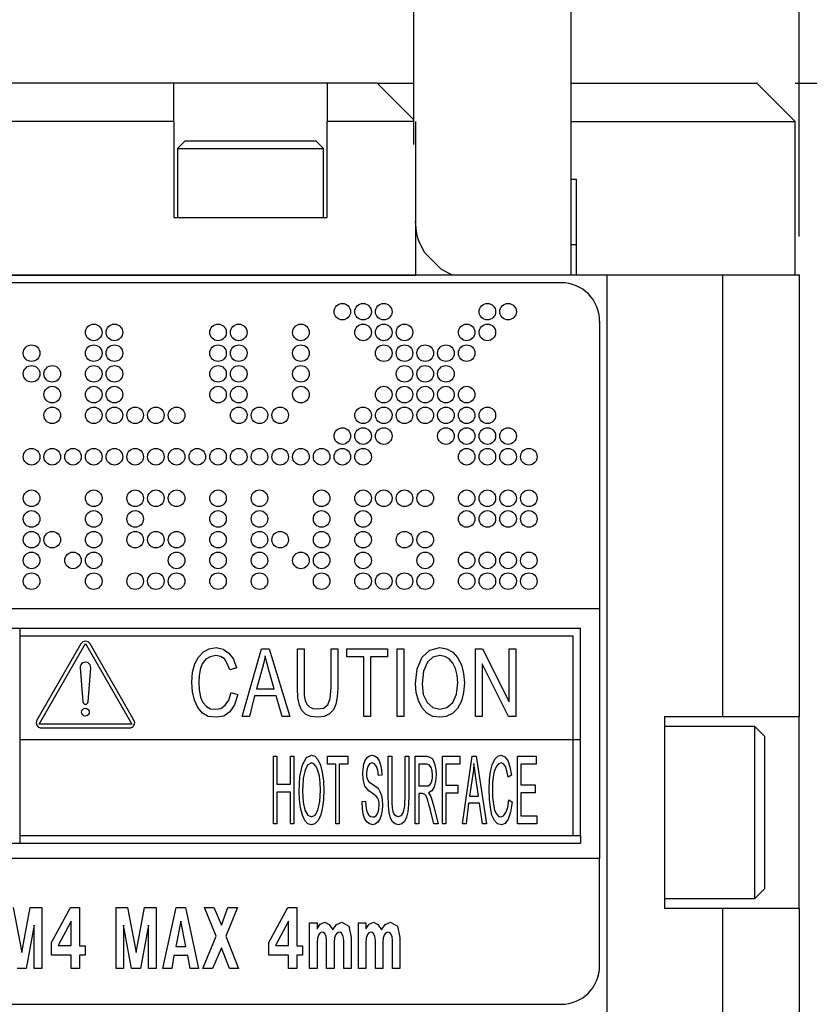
# Model space of a CAD drawing. Header units: inches. Extents: x 22 to 818, y 23 to 565.
# Tile 7 of 32: x 391 to 411, y 325 to 350. Entities that reach past the tile are written whole.
import ezdxf

# ---------------------------------------------------------------- set-up
doc = ezdxf.new("R2010")
doc.units = ezdxf.units.IN
doc.layers.add('1', color=7, linetype='Continuous')
doc.styles.add('CONVERTER_11', font='txt.shx', dxfattribs={"width": 0.9})
doc.dimstyles.new('ME10_DIM_24', dxfattribs={"dimtxt": 6.4, "dimasz": 6.4, "dimexe": 3, "dimexo": 1, "dimgap": 2, "dimtad": 1, "dimzin": 12, "dimdsep": 46, "dimtxsty": 'CONVERTER_11', "dimblk1": 'OPEN30', "dimblk2": 'OPEN30', "dimsah": 1, "dimcen": 0.09, "dimclrd": 3, "dimclre": 3, "dimclrt": 4, "dimadec": 0, "dimazin": 0, "dimtfac": 1, "dimtdec": 4, "dimtix": 1, "dimtmove": 0, "dimatfit": 3, "dimfxl": 1, "dimtolj": 1, "dimtzin": 0, "dimarcsym": 0})
doc.dimstyles.new('ME10_DIM_27', dxfattribs={"dimtxt": 6.4, "dimasz": 6.4, "dimexe": 3, "dimexo": 1, "dimgap": 2, "dimtad": 1, "dimzin": 12, "dimdsep": 46, "dimtxsty": 'CONVERTER_11', "dimblk1": 'OPEN30', "dimblk2": 'OPEN30', "dimsah": 1, "dimcen": 0.09, "dimclrd": 3, "dimclre": 3, "dimclrt": 4, "dimadec": 0, "dimazin": 0, "dimtfac": 1, "dimtdec": 4, "dimtix": 1, "dimtmove": 0, "dimatfit": 3, "dimfxl": 1, "dimtolj": 1, "dimtzin": 0, "dimarcsym": 0})

# ---------------------------------------------------------------- blocks, each defined once
blk = doc.blocks.new('*D21')
at = {"layer": '1', "color": 3, "linetype": 'Continuous'}
for p, q in [((282.897, 348.741), (282.897, 368.534)), ((410.897, 344.741), (410.897, 368.534)), ((282.897, 365.534), (410.897, 365.534))]:
    blk.add_line(p, q, dxfattribs=at)
at = {"layer": '1', "color": 3}
for p, q in [((282.897, 365.534), (289.297, 367.249)), ((410.897, 365.534), (404.497, 367.249)), ((282.897, 365.534), (289.297, 363.819)), ((410.897, 365.534), (404.497, 363.819))]:
    blk.add_line(p, q, dxfattribs=at)
at = {"layer": '1', "color": 4, "insert": (339.812, 367.534), "char_height": 6.4, "attachment_point": 7, "rotation": 0.0003, "line_spacing_factor": 0.60024, "style": 'CONVERTER_11'}
blk.add_mtext('128', dxfattribs=at)
blk = doc.blocks.new('_OPEN30')
at = {"color": 0, "linetype": 'ByBlock', "lineweight": -2}
for p, q in [((-1, 0.267949), (0, 0)), ((0, 0), (-1, -0.267949)), ((0, 0), (-1, 0))]:
    blk.add_line(p, q, dxfattribs=at)
blk = doc.blocks.new('*D24')
at = {"layer": '1', "color": 3, "linetype": 'Continuous'}
for p, q in [((410.797, 348.741), (447.691, 348.741)), ((444.691, 348.741), (444.691, 242.741)), ((411.897, 242.741), (447.691, 242.741))]:
    blk.add_line(p, q, dxfattribs=at)
at = {"layer": '1', "color": 3}
for p, q in [((444.691, 348.741), (442.976, 342.341)), ((444.691, 348.741), (446.405, 342.341)), ((444.691, 242.741), (442.976, 249.141)), ((444.691, 242.741), (446.405, 249.141))]:
    blk.add_line(p, q, dxfattribs=at)
at = {"layer": '1', "color": 4, "insert": (442.691, 288.656), "char_height": 6.4, "attachment_point": 7, "rotation": 90, "line_spacing_factor": 0.60024, "style": 'CONVERTER_11'}
blk.add_mtext('106', dxfattribs=at)

msp = doc.modelspace()

# ---------------------------------------------------------------- linework, layer by layer
at = {"color": 250, "linetype": 'Continuous'}
for p, q in [((400.847, 358.638), (400.847, 347.141)), ((404.947, 358.638), (404.947, 343.741)), ((394.597, 348.741), (294.397, 348.741)), ((394.597, 347.741), (394.597, 348.741)), ((398.597, 348.741), (394.597, 348.741)), ((398.597, 348.741), (398.597, 347.741)), ((399.897, 348.741), (398.597, 348.741)), ((400.847, 347.791), (399.897, 348.741)), ((399.897, 348.741), (400.776, 348.741)), ((400.776, 348.741), (400.847, 348.741)), ((404.947, 348.741), (409.797, 348.741)), ((410.797, 347.741), (409.797, 348.741)), ((394.597, 347.741), (294.397, 347.741)), ((394.597, 347.741), (394.597, 345.241)), ((398.597, 345.241), (398.597, 347.741)), ((400.847, 347.741), (398.597, 347.741)), ((400.897, 347.741), (400.897, 343.741)), ((404.947, 347.741), (410.797, 347.741)), ((410.797, 343.741), (410.797, 347.741)), ((394.897, 347.241), (394.697, 347.041)), ((394.897, 347.241), (395.946, 347.241)), ((395.946, 347.241), (398.297, 347.241)), ((398.497, 347.041), (398.297, 347.241)), ((394.697, 347.041), (395.87, 347.041)), ((394.697, 347.041), (394.697, 345.241)), ((395.87, 347.041), (398.497, 347.041)), ((398.497, 345.241), (398.497, 347.041)), ((404.947, 346.241), (405.097, 346.241)), ((405.097, 343.741), (405.097, 346.241)), ((394.597, 345.241), (398.597, 345.241)), ((400.923, 344.863), (400.897, 345.141)), ((400.962, 344.705), (400.923, 344.863)), ((401.003, 344.586), (400.962, 344.705)), ((401.142, 344.32), (401.003, 344.586)), ((404.947, 344.541), (405.097, 344.541)), ((401.15, 344.307), (401.142, 344.32)), ((401.564, 343.893), (401.15, 344.307)), ((401.576, 343.885), (401.564, 343.893)), ((401.843, 343.747), (401.576, 343.885)), ((400.897, 343.741), (287.897, 343.741)), ((287.897, 343.741), (400.897, 343.741)), ((404.697, 343.541), (384.197, 343.541)), ((405.897, 343.741), (400.897, 343.741)), ((405.897, 242.741), (405.897, 343.741)), ((405.897, 242.741), (405.897, 343.741)), ((408.897, 343.741), (405.897, 343.741)), ((408.897, 343.741), (408.897, 332.241)), ((410.897, 343.741), (408.897, 343.741)), ((410.897, 343.741), (410.897, 332.241)), ((405.697, 342.541), (405.697, 331.241)), ((405.697, 335.041), (384.197, 335.041)), ((405.697, 335.041), (405.697, 328.541)), ((384.697, 334.541), (390.597, 334.541)), ((390.597, 334.541), (405.197, 334.541)), ((390.597, 334.341), (390.597, 334.541)), ((405.197, 331.641), (405.197, 334.541)), ((390.597, 331.641), (390.597, 334.341)), ((390.597, 334.341), (404.997, 334.341)), ((404.997, 334.341), (404.997, 331.641)), ((392.177, 334.131), (391.032, 332.148)), ((391.086, 332.041), (392.297, 334.139)), ((392.297, 334.139), (393.508, 332.041)), ((393.561, 332.148), (392.417, 334.131)), ((395.524, 334.003), (395.699, 334.036)), ((395.699, 334.036), (395.883, 333.992)), ((401.275, 333.97), (401.535, 334.036)), ((401.535, 334.036), (401.71, 334.003)), ((395.148, 333.609), (395.239, 333.784)), ((395.239, 333.784), (395.373, 333.926)), ((395.373, 333.926), (395.524, 334.003)), ((395.549, 333.795), (395.432, 333.729)), ((395.691, 333.828), (395.549, 333.795)), ((395.816, 333.806), (395.691, 333.828)), ((395.917, 333.74), (395.816, 333.806)), ((395.883, 333.992), (396.034, 333.893)), ((396.034, 333.893), (396.151, 333.729)), ((396.385, 332.241), (396.886, 334.003)), ((396.886, 334.003), (397.087, 334.003)), ((396.978, 333.817), (396.945, 333.642)), ((397.02, 333.642), (396.978, 333.817)), ((397.087, 334.003), (397.622, 332.241)), ((397.823, 332.985), (397.823, 334.003)), ((397.823, 334.003), (397.998, 334.003)), ((397.998, 334.003), (397.998, 332.788)), ((398.701, 334.003), (398.876, 334.003)), ((398.701, 332.996), (398.701, 334.003)), ((398.876, 334.003), (398.876, 332.985)), ((399.11, 333.795), (399.11, 334.003)), ((399.11, 334.003), (400.172, 334.003)), ((399.553, 333.795), (399.11, 333.795)), ((399.553, 332.241), (399.553, 333.795)), ((400.172, 333.795), (399.729, 333.795)), ((399.729, 333.795), (399.729, 332.241)), ((400.172, 334.003), (400.172, 333.795)), ((400.423, 334.003), (400.598, 334.003)), ((400.423, 332.241), (400.423, 334.003)), ((400.598, 334.003), (400.598, 332.241)), ((400.941, 333.477), (401.075, 333.784)), ((401.075, 333.784), (401.275, 333.97)), ((401.351, 333.784), (401.209, 333.653)), ((401.535, 333.828), (401.351, 333.784)), ((401.66, 333.806), (401.535, 333.828)), ((401.777, 333.74), (401.66, 333.806)), ((401.71, 334.003), (401.869, 333.915)), ((401.869, 333.915), (401.994, 333.773)), ((401.994, 333.773), (402.095, 333.587)), ((402.463, 332.241), (402.463, 334.003)), ((402.463, 334.003), (402.646, 334.003)), ((402.646, 334.003), (403.34, 332.624)), ((403.34, 332.624), (403.34, 334.003)), ((403.34, 334.003), (403.516, 334.003)), ((403.516, 334.003), (403.516, 332.241)), ((392.16, 333.509), (392.228, 332.622)), ((392.365, 332.622), (392.434, 333.509)), ((395.089, 333.39), (395.148, 333.609)), ((395.34, 333.609), (395.29, 333.467)), ((395.432, 333.729), (395.34, 333.609)), ((395.992, 333.62), (395.917, 333.74)), ((396.059, 333.456), (395.992, 333.62)), ((396.234, 333.51), (396.059, 333.456)), ((396.151, 333.729), (396.234, 333.51)), ((396.945, 333.642), (396.903, 333.477)), ((397.079, 333.445), (397.02, 333.642)), ((401.209, 333.653), (401.108, 333.423)), ((401.869, 333.631), (401.777, 333.74)), ((401.944, 333.488), (401.869, 333.631)), ((402.095, 333.587), (402.153, 333.357)), ((403.324, 332.241), (402.638, 333.609)), ((402.638, 333.609), (402.638, 332.241)), ((395.072, 333.138), (395.089, 333.39)), ((395.256, 333.302), (395.248, 333.138)), ((395.29, 333.467), (395.256, 333.302)), ((396.903, 333.477), (396.753, 332.963)), ((397.212, 332.963), (397.079, 333.445)), ((400.899, 333.094), (400.941, 333.477)), ((401.108, 333.423), (401.075, 333.094)), ((401.986, 333.313), (401.944, 333.488)), ((402.003, 333.116), (401.986, 333.313)), ((402.153, 333.357), (402.178, 333.116)), ((395.089, 332.886), (395.072, 333.138)), ((395.248, 333.138), (395.256, 332.93)), ((397.831, 332.722), (397.823, 332.985)), ((398.675, 332.711), (398.701, 332.996)), ((398.876, 332.985), (398.859, 332.744)), ((400.916, 332.865), (400.899, 333.094)), ((401.075, 333.094), (401.1, 332.81)), ((401.969, 332.821), (402.003, 333.116)), ((402.178, 333.116), (402.153, 332.865)), ((395.139, 332.668), (395.089, 332.886)), ((395.256, 332.93), (395.298, 332.744)), ((395.298, 332.744), (395.357, 332.602)), ((396.034, 332.668), (396.092, 332.865)), ((396.092, 332.865), (396.268, 332.81)), ((396.268, 332.81), (396.184, 332.547)), ((396.702, 332.777), (396.569, 332.241)), ((397.271, 332.777), (396.702, 332.777)), ((396.753, 332.963), (397.212, 332.963)), ((397.421, 332.241), (397.271, 332.777)), ((397.873, 332.536), (397.831, 332.722)), ((397.998, 332.788), (398.023, 332.657)), ((398.859, 332.744), (398.826, 332.558)), ((400.974, 332.657), (400.916, 332.865)), ((401.1, 332.81), (401.2, 332.602)), ((401.869, 332.602), (401.969, 332.821)), ((402.153, 332.865), (402.095, 332.635)), ((395.223, 332.471), (395.139, 332.668)), ((395.348, 332.328), (395.223, 332.471)), ((395.357, 332.602), (395.448, 332.503)), ((395.448, 332.503), (395.557, 332.438)), ((395.825, 332.449), (395.942, 332.536)), ((395.942, 332.536), (396.034, 332.668)), ((396.184, 332.547), (396.059, 332.361)), ((397.94, 332.394), (397.873, 332.536)), ((398.023, 332.657), (398.065, 332.558)), ((398.065, 332.558), (398.132, 332.492)), ((398.132, 332.492), (398.224, 332.449)), ((398.5, 332.46), (398.617, 332.547)), ((398.617, 332.547), (398.675, 332.711)), ((398.826, 332.558), (398.759, 332.416)), ((401.066, 332.471), (400.974, 332.657)), ((401.192, 332.328), (401.066, 332.471)), ((401.2, 332.602), (401.351, 332.471)), ((401.351, 332.471), (401.535, 332.427)), ((401.535, 332.427), (401.718, 332.471)), ((401.718, 332.471), (401.869, 332.602)), ((402.095, 332.635), (401.994, 332.449)), ((395.499, 332.241), (395.348, 332.328)), ((395.708, 332.219), (395.499, 332.241)), ((395.557, 332.438), (395.683, 332.427)), ((395.683, 332.427), (395.825, 332.449)), ((395.9, 332.252), (395.708, 332.219)), ((396.059, 332.361), (395.9, 332.252)), ((396.569, 332.241), (396.385, 332.241)), ((397.622, 332.241), (397.421, 332.241)), ((398.04, 332.295), (397.94, 332.394)), ((398.174, 332.241), (398.04, 332.295)), ((398.349, 332.219), (398.174, 332.241)), ((398.224, 332.449), (398.333, 332.438)), ((398.333, 332.438), (398.5, 332.46)), ((398.517, 332.241), (398.349, 332.219)), ((398.659, 332.306), (398.517, 332.241)), ((398.759, 332.416), (398.659, 332.306)), ((399.729, 332.241), (399.553, 332.241)), ((400.598, 332.241), (400.423, 332.241)), ((401.351, 332.241), (401.192, 332.328)), ((401.535, 332.219), (401.351, 332.241)), ((401.702, 332.241), (401.535, 332.219)), ((401.861, 332.317), (401.702, 332.241)), ((401.994, 332.449), (401.861, 332.317)), ((402.638, 332.241), (402.463, 332.241)), ((403.516, 332.241), (403.324, 332.241)), ((407.397, 327.241), (407.397, 332.241)), ((407.397, 332.241), (408.897, 332.241)), ((408.897, 332.241), (410.897, 332.241)), ((410.897, 327.241), (410.897, 332.241)), ((393.508, 332.041), (391.086, 332.041)), ((407.397, 331.991), (409.737, 331.991)), ((409.737, 331.991), (409.737, 327.662)), ((409.997, 331.731), (409.737, 331.991)), ((391.152, 331.941), (393.442, 331.941)), ((409.997, 331.731), (409.997, 327.902)), ((390.597, 331.641), (404.997, 331.641)), ((390.597, 329.141), (390.597, 331.641)), ((404.997, 331.641), (405.197, 331.641)), ((404.997, 331.641), (404.997, 329.141)), ((405.197, 329.141), (405.197, 331.641)), ((397.194, 331.203), (397.283, 331.203)), ((397.194, 329.441), (397.194, 331.203)), ((397.283, 331.203), (397.283, 330.48)), ((397.638, 330.48), (397.638, 331.203)), ((397.638, 331.203), (397.726, 331.203)), ((397.726, 331.203), (397.726, 329.441)), ((398.056, 331.17), (398.187, 331.236)), ((398.187, 331.236), (398.275, 331.203)), ((398.275, 331.203), (398.356, 331.115)), ((398.601, 331.203), (399.137, 331.203)), ((398.601, 330.995), (398.601, 331.203)), ((399.137, 331.203), (399.137, 330.995)), ((399.64, 331.17), (399.699, 331.214)), ((399.699, 331.214), (399.766, 331.236)), ((399.766, 331.236), (399.834, 331.214)), ((399.834, 331.214), (399.897, 331.17)), ((400.189, 331.203), (400.278, 331.203)), ((400.189, 330.185), (400.189, 331.203)), ((400.278, 331.203), (400.278, 329.988)), ((400.632, 331.203), (400.721, 331.203)), ((400.632, 330.196), (400.632, 331.203)), ((400.721, 331.203), (400.721, 330.185)), ((400.894, 331.203), (401.19, 331.203)), ((400.894, 329.441), (400.894, 331.203)), ((401.19, 331.203), (401.27, 331.181)), ((401.6, 331.203), (402.056, 331.203)), ((401.6, 329.441), (401.6, 331.203)), ((402.056, 331.203), (402.056, 330.995)), ((402.123, 329.441), (402.377, 331.203)), ((402.377, 331.203), (402.478, 331.203)), ((402.478, 331.203), (402.749, 329.441)), ((402.968, 331.126), (403.044, 331.203)), ((403.044, 331.203), (403.133, 331.236)), ((403.133, 331.236), (403.226, 331.192)), ((403.226, 331.192), (403.302, 331.093)), ((403.555, 331.203), (404.041, 331.203)), ((403.555, 329.441), (403.555, 331.203)), ((404.041, 331.203), (404.041, 330.995)), ((397.887, 330.677), (397.954, 330.984)), ((397.954, 330.984), (398.056, 331.17)), ((398.094, 330.984), (398.022, 330.853)), ((398.187, 331.028), (398.094, 330.984)), ((398.25, 331.006), (398.187, 331.028)), ((398.309, 330.94), (398.25, 331.006)), ((398.356, 330.831), (398.309, 330.94)), ((398.356, 331.115), (398.419, 330.973)), ((398.419, 330.973), (398.47, 330.787)), ((398.824, 330.995), (398.601, 330.995)), ((398.824, 329.441), (398.824, 330.995)), ((398.913, 330.995), (398.913, 329.441)), ((399.137, 330.995), (398.913, 330.995)), ((399.534, 330.864), (399.555, 330.995)), ((399.555, 330.995), (399.589, 331.093)), ((399.589, 331.093), (399.64, 331.17)), ((399.652, 330.94), (399.627, 330.853)), ((399.699, 331.006), (399.652, 330.94)), ((399.771, 331.028), (399.699, 331.006)), ((399.834, 331.006), (399.771, 331.028)), ((399.885, 330.94), (399.834, 331.006)), ((399.918, 330.831), (399.885, 330.94)), ((399.897, 331.17), (399.948, 331.082)), ((399.948, 331.082), (399.986, 330.984)), ((399.986, 330.984), (400.011, 330.853)), ((401.194, 330.995), (400.983, 330.995)), ((400.983, 330.995), (400.983, 330.437)), ((401.262, 330.973), (401.194, 330.995)), ((401.308, 330.907), (401.262, 330.973)), ((401.27, 331.181), (401.329, 331.148)), ((401.329, 331.148), (401.372, 331.082)), ((401.372, 331.082), (401.405, 330.984)), ((401.405, 330.984), (401.426, 330.853)), ((401.688, 330.995), (401.688, 330.448)), ((402.056, 330.995), (401.688, 330.995)), ((402.423, 331.017), (402.406, 330.842)), ((402.444, 330.842), (402.423, 331.017)), ((402.854, 330.809), (402.901, 330.984)), ((402.901, 330.984), (402.968, 331.126)), ((402.998, 330.929), (402.951, 330.809)), ((403.057, 330.995), (402.998, 330.929)), ((403.129, 331.028), (403.057, 330.995)), ((403.192, 331.006), (403.129, 331.028)), ((403.243, 330.94), (403.192, 331.006)), ((403.281, 330.82), (403.243, 330.94)), ((403.302, 331.093), (403.361, 330.929)), ((403.361, 330.929), (403.403, 330.71)), ((404.041, 330.995), (403.644, 330.995)), ((403.644, 330.995), (403.644, 330.459)), ((397.866, 330.294), (397.887, 330.677)), ((398.022, 330.853), (397.971, 330.623)), ((398.394, 330.688), (398.356, 330.831)), ((398.415, 330.513), (398.394, 330.688)), ((398.47, 330.787), (398.499, 330.557)), ((399.53, 330.743), (399.534, 330.864)), ((399.534, 330.623), (399.53, 330.743)), ((399.627, 330.853), (399.619, 330.754)), ((399.619, 330.754), (399.623, 330.667)), ((399.935, 330.699), (399.918, 330.831)), ((400.024, 330.71), (399.935, 330.699)), ((400.011, 330.853), (400.024, 330.71)), ((401.334, 330.82), (401.308, 330.907)), ((401.346, 330.71), (401.334, 330.82)), ((401.338, 330.634), (401.346, 330.71)), ((401.435, 330.721), (401.422, 330.546)), ((401.426, 330.853), (401.435, 330.721)), ((402.385, 330.677), (402.309, 330.163)), ((402.406, 330.842), (402.385, 330.677)), ((402.474, 330.645), (402.444, 330.842)), ((402.825, 330.59), (402.854, 330.809)), ((402.951, 330.809), (402.926, 330.667)), ((403.315, 330.656), (403.281, 330.82)), ((403.403, 330.71), (403.315, 330.656)), ((397.283, 330.48), (397.638, 330.48)), ((397.971, 330.623), (397.954, 330.294)), ((398.423, 330.316), (398.415, 330.513)), ((398.499, 330.557), (398.512, 330.316)), ((399.551, 330.524), (399.534, 330.623)), ((399.581, 330.426), (399.551, 330.524)), ((399.627, 330.36), (399.581, 330.426)), ((399.623, 330.667), (399.644, 330.601)), ((399.644, 330.601), (399.686, 330.535)), ((399.686, 330.535), (399.775, 330.48)), ((399.775, 330.48), (399.923, 330.371)), ((400.983, 330.437), (401.228, 330.437)), ((401.228, 330.437), (401.27, 330.459)), ((401.27, 330.459), (401.3, 330.491)), ((401.3, 330.491), (401.325, 330.557)), ((401.325, 330.557), (401.338, 330.634)), ((401.422, 330.546), (401.384, 330.404)), ((401.688, 330.448), (402.005, 330.448)), ((402.005, 330.448), (402.005, 330.24)), ((402.542, 330.163), (402.474, 330.645)), ((402.816, 330.338), (402.825, 330.59)), ((402.909, 330.502), (402.905, 330.338)), ((402.926, 330.667), (402.909, 330.502)), ((403.644, 330.459), (404.016, 330.459)), ((404.016, 330.459), (404.016, 330.251)), ((397.638, 330.272), (397.283, 330.272)), ((397.283, 330.272), (397.283, 329.441)), ((397.638, 329.441), (397.638, 330.272)), ((397.874, 330.065), (397.866, 330.294)), ((397.954, 330.294), (397.967, 330.01)), ((398.406, 330.021), (398.423, 330.316)), ((398.512, 330.316), (398.499, 330.065)), ((399.678, 330.305), (399.627, 330.36)), ((399.83, 330.196), (399.678, 330.305)), ((399.876, 330.163), (399.83, 330.196)), ((399.91, 330.119), (399.876, 330.163)), ((399.923, 330.371), (399.973, 330.283)), ((399.973, 330.283), (400.011, 330.185)), ((400.011, 330.185), (400.033, 330.065)), ((400.193, 329.922), (400.189, 330.185)), ((400.62, 329.911), (400.632, 330.196)), ((400.721, 330.185), (400.713, 329.944)), ((400.983, 330.229), (400.983, 329.441)), ((401.084, 330.229), (400.983, 330.229)), ((401.114, 330.218), (401.084, 330.229)), ((401.135, 330.218), (401.114, 330.218)), ((401.152, 330.196), (401.135, 330.218)), ((401.173, 330.174), (401.152, 330.196)), ((401.219, 330.054), (401.173, 330.174)), ((401.325, 330.305), (401.241, 330.251)), ((401.241, 330.251), (401.27, 330.196)), ((401.27, 330.196), (401.296, 330.152)), ((401.384, 330.404), (401.325, 330.305)), ((402.005, 330.24), (401.688, 330.24)), ((401.688, 330.24), (401.688, 329.441)), ((402.309, 330.163), (402.542, 330.163)), ((402.825, 330.086), (402.816, 330.338)), ((402.905, 330.338), (402.909, 330.13)), ((404.016, 330.251), (403.644, 330.251)), ((403.644, 330.251), (403.644, 329.649)), ((397.904, 329.857), (397.874, 330.065)), ((397.967, 330.01), (398.018, 329.802)), ((398.356, 329.802), (398.406, 330.021)), ((398.499, 330.065), (398.47, 329.835)), ((399.505, 330.021), (399.593, 330.032)), ((399.513, 329.846), (399.505, 330.021)), ((399.593, 330.032), (399.602, 329.9)), ((399.602, 329.9), (399.619, 329.802)), ((399.935, 330.065), (399.91, 330.119)), ((399.948, 329.988), (399.935, 330.065)), ((399.944, 329.835), (399.952, 329.922)), ((399.952, 329.922), (399.948, 329.988)), ((400.033, 330.065), (400.041, 329.933)), ((400.041, 329.933), (400.033, 329.802)), ((400.214, 329.736), (400.193, 329.922)), ((400.278, 329.988), (400.29, 329.857)), ((400.59, 329.747), (400.62, 329.911)), ((400.713, 329.944), (400.696, 329.758)), ((401.249, 329.944), (401.219, 330.054)), ((401.287, 329.802), (401.249, 329.944)), ((401.296, 330.152), (401.334, 330.043)), ((401.334, 330.043), (401.372, 329.922)), ((401.372, 329.922), (401.486, 329.441)), ((402.284, 329.977), (402.216, 329.441)), ((402.571, 329.977), (402.284, 329.977)), ((402.647, 329.441), (402.571, 329.977)), ((402.85, 329.868), (402.825, 330.086)), ((402.909, 330.13), (402.93, 329.944)), ((402.93, 329.944), (402.96, 329.802)), ((403.302, 329.868), (403.331, 330.065)), ((403.331, 330.065), (403.42, 330.01)), ((403.42, 330.01), (403.378, 329.747)), ((397.95, 329.671), (397.904, 329.857)), ((398.013, 329.528), (397.95, 329.671)), ((398.018, 329.802), (398.094, 329.671)), ((398.094, 329.671), (398.187, 329.627)), ((398.187, 329.627), (398.28, 329.671)), ((398.28, 329.671), (398.356, 329.802)), ((398.419, 329.649), (398.351, 329.517)), ((398.47, 329.835), (398.419, 329.649)), ((399.538, 329.692), (399.513, 329.846)), ((399.581, 329.561), (399.538, 329.692)), ((399.619, 329.802), (399.644, 329.725)), ((399.644, 329.725), (399.682, 329.671)), ((399.682, 329.671), (399.728, 329.638)), ((399.834, 329.627), (399.876, 329.66)), ((399.876, 329.66), (399.906, 329.703)), ((399.906, 329.703), (399.931, 329.769)), ((399.931, 329.769), (399.944, 329.835)), ((400.007, 329.671), (399.969, 329.561)), ((400.033, 329.802), (400.007, 329.671)), ((400.248, 329.594), (400.214, 329.736)), ((400.29, 329.857), (400.311, 329.758)), ((400.311, 329.758), (400.345, 329.692)), ((400.345, 329.692), (400.392, 329.649)), ((400.392, 329.649), (400.446, 329.638)), ((400.446, 329.638), (400.531, 329.66)), ((400.531, 329.66), (400.59, 329.747)), ((400.696, 329.758), (400.662, 329.616)), ((401.376, 329.441), (401.287, 329.802)), ((402.892, 329.671), (402.85, 329.868)), ((402.956, 329.528), (402.892, 329.671)), ((402.96, 329.802), (403.006, 329.703)), ((403.006, 329.703), (403.061, 329.638)), ((403.125, 329.627), (403.196, 329.649)), ((403.196, 329.649), (403.255, 329.736)), ((403.255, 329.736), (403.302, 329.868)), ((403.378, 329.747), (403.315, 329.561)), ((403.644, 329.649), (404.058, 329.649)), ((404.058, 329.649), (404.058, 329.441)), ((397.283, 329.441), (397.194, 329.441)), ((397.726, 329.441), (397.638, 329.441)), ((398.094, 329.441), (398.013, 329.528)), ((398.187, 329.419), (398.094, 329.441)), ((398.271, 329.441), (398.187, 329.419)), ((398.351, 329.517), (398.271, 329.441)), ((398.913, 329.441), (398.824, 329.441)), ((399.635, 329.484), (399.581, 329.561)), ((399.703, 329.441), (399.635, 329.484)), ((399.792, 329.419), (399.703, 329.441)), ((399.728, 329.638), (399.788, 329.627)), ((399.788, 329.627), (399.834, 329.627)), ((399.859, 329.441), (399.792, 329.419)), ((399.918, 329.484), (399.859, 329.441)), ((399.969, 329.561), (399.918, 329.484)), ((400.299, 329.495), (400.248, 329.594)), ((400.366, 329.441), (400.299, 329.495)), ((400.455, 329.419), (400.366, 329.441)), ((400.539, 329.441), (400.455, 329.419)), ((400.611, 329.506), (400.539, 329.441)), ((400.662, 329.616), (400.611, 329.506)), ((400.983, 329.441), (400.894, 329.441)), ((401.486, 329.441), (401.376, 329.441)), ((401.688, 329.441), (401.6, 329.441)), ((402.216, 329.441), (402.123, 329.441)), ((402.749, 329.441), (402.647, 329.441)), ((403.032, 329.441), (402.956, 329.528)), ((403.137, 329.419), (403.032, 329.441)), ((403.061, 329.638), (403.125, 329.627)), ((403.234, 329.452), (403.137, 329.419)), ((403.315, 329.561), (403.234, 329.452)), ((404.058, 329.441), (403.555, 329.441)), ((390.597, 329.141), (404.997, 329.141)), ((390.597, 328.941), (390.597, 329.141)), ((404.997, 329.141), (405.197, 329.141)), ((405.197, 329.141), (405.197, 328.941)), ((384.697, 328.941), (390.597, 328.941)), ((390.597, 328.941), (405.197, 328.941)), ((405.697, 328.541), (384.197, 328.541)), ((405.697, 325.741), (405.697, 328.541)), ((409.997, 327.902), (409.997, 327.751)), ((409.737, 327.491), (409.997, 327.751)), ((409.737, 327.662), (409.737, 327.491)), ((409.737, 327.491), (407.397, 327.491)), ((390.414, 327.259), (390.638, 326.089)), ((390.638, 326.089), (390.856, 327.259)), ((390.856, 327.259), (391.162, 327.259)), ((391.162, 327.259), (391.162, 325.677)), ((391.414, 326.349), (391.91, 327.259)), ((391.91, 327.259), (392.141, 327.259)), ((392.141, 327.259), (392.141, 326.263)), ((393.093, 325.677), (393.093, 327.259)), ((393.093, 327.259), (393.392, 327.259)), ((393.392, 327.259), (393.617, 326.089)), ((393.617, 326.089), (393.834, 327.259)), ((393.834, 327.259), (394.14, 327.259)), ((394.14, 327.259), (394.14, 325.677)), ((394.317, 325.677), (394.664, 327.259)), ((394.664, 327.259), (394.902, 327.259)), ((394.902, 327.259), (395.242, 325.677)), ((395.704, 326.516), (395.398, 327.259)), ((395.398, 327.259), (395.643, 327.259)), ((395.643, 327.259), (395.84, 326.8)), ((395.84, 326.8), (396.01, 327.259)), ((396.255, 327.259), (395.956, 326.516)), ((396.01, 327.259), (396.255, 327.259)), ((397.078, 326.349), (397.574, 327.259)), ((397.574, 327.259), (397.806, 327.259)), ((397.806, 327.259), (397.806, 326.263)), ((408.897, 327.241), (407.397, 327.241)), ((408.897, 327.241), (408.897, 260.241)), ((410.897, 327.241), (408.897, 327.241)), ((410.897, 327.241), (410.897, 260.241)), ((391.924, 326.903), (391.584, 326.27)), ((391.924, 326.27), (391.924, 326.903)), ((394.786, 326.911), (394.65, 326.247)), ((394.916, 326.247), (394.786, 326.911)), ((397.588, 326.903), (397.248, 326.27)), ((397.588, 326.27), (397.588, 326.903)), ((398.139, 325.677), (398.139, 326.863)), ((398.139, 326.863), (398.336, 326.863)), ((398.336, 326.863), (398.336, 326.705)), ((398.336, 326.705), (398.418, 326.832)), ((398.418, 326.832), (398.533, 326.879)), ((398.533, 326.879), (398.649, 326.824)), ((398.649, 326.824), (398.744, 326.682)), ((398.744, 326.682), (398.839, 326.824)), ((398.839, 326.824), (398.975, 326.879)), ((398.975, 326.879), (399.159, 326.776)), ((399.41, 326.863), (399.608, 326.863)), ((399.41, 325.677), (399.41, 326.863)), ((399.608, 326.863), (399.608, 326.705)), ((399.608, 326.705), (399.689, 326.832)), ((399.689, 326.832), (399.805, 326.879)), ((399.805, 326.879), (399.92, 326.824)), ((399.92, 326.824), (400.016, 326.682)), ((400.016, 326.682), (400.111, 326.824)), ((400.111, 326.824), (400.247, 326.879)), ((400.247, 326.879), (400.43, 326.776)), ((390.958, 326.8), (390.754, 325.677)), ((390.958, 325.677), (390.958, 326.8)), ((393.29, 326.8), (393.29, 325.677)), ((393.494, 325.677), (393.29, 326.8)), ((393.936, 326.8), (393.732, 325.677)), ((393.936, 325.677), (393.936, 326.8)), ((398.411, 326.603), (398.377, 326.563)), ((398.458, 326.618), (398.411, 326.603)), ((398.499, 326.61), (398.458, 326.618)), ((398.533, 326.587), (398.499, 326.61)), ((398.567, 326.508), (398.533, 326.587)), ((398.853, 326.603), (398.819, 326.563)), ((398.907, 326.618), (398.853, 326.603)), ((398.941, 326.61), (398.907, 326.618)), ((398.975, 326.587), (398.941, 326.61)), ((399.016, 326.508), (398.975, 326.587)), ((399.159, 326.776), (399.22, 326.484)), ((399.682, 326.603), (399.648, 326.563)), ((399.73, 326.618), (399.682, 326.603)), ((399.771, 326.61), (399.73, 326.618)), ((399.805, 326.587), (399.771, 326.61)), ((399.839, 326.508), (399.805, 326.587)), ((400.124, 326.603), (400.09, 326.563)), ((400.179, 326.618), (400.124, 326.603)), ((400.213, 326.61), (400.179, 326.618)), ((400.247, 326.587), (400.213, 326.61)), ((400.288, 326.508), (400.247, 326.587)), ((400.43, 326.776), (400.492, 326.484)), ((391.414, 326.017), (391.414, 326.349)), ((395.358, 325.677), (395.704, 326.516)), ((395.956, 326.516), (396.289, 325.677)), ((397.078, 326.017), (397.078, 326.349)), ((398.343, 326.468), (398.336, 326.349)), ((398.336, 326.349), (398.336, 325.677)), ((398.377, 326.563), (398.343, 326.468)), ((398.581, 326.405), (398.567, 326.508)), ((398.581, 325.677), (398.581, 326.405)), ((398.785, 326.476), (398.778, 326.349)), ((398.778, 326.349), (398.778, 325.677)), ((398.819, 326.563), (398.785, 326.476)), ((399.03, 326.405), (399.016, 326.508)), ((399.03, 325.677), (399.03, 326.405)), ((399.22, 326.484), (399.22, 325.677)), ((399.614, 326.468), (399.608, 326.349)), ((399.608, 326.349), (399.608, 325.677)), ((399.648, 326.563), (399.614, 326.468)), ((399.852, 326.405), (399.839, 326.508)), ((399.852, 325.677), (399.852, 326.405)), ((400.056, 326.476), (400.05, 326.349)), ((400.05, 326.349), (400.05, 325.677)), ((400.09, 326.563), (400.056, 326.476)), ((400.301, 326.405), (400.288, 326.508)), ((400.301, 325.677), (400.301, 326.405)), ((400.492, 326.484), (400.492, 325.677)), ((391.584, 326.27), (391.924, 326.27)), ((392.141, 326.263), (392.291, 326.263)), ((392.291, 326.263), (392.291, 326.017)), ((394.65, 326.247), (394.916, 326.247)), ((395.84, 326.215), (395.609, 325.677)), ((396.051, 325.677), (395.84, 326.215)), ((397.248, 326.27), (397.588, 326.27)), ((397.806, 326.263), (397.955, 326.263)), ((397.955, 326.263), (397.955, 326.017)), ((391.924, 326.017), (391.414, 326.017)), ((391.924, 325.677), (391.924, 326.017)), ((392.291, 326.017), (392.141, 326.017)), ((392.141, 326.017), (392.141, 325.677)), ((394.603, 326.009), (394.548, 325.677)), ((394.963, 326.009), (394.603, 326.009)), ((395.024, 325.677), (394.963, 326.009)), ((397.588, 326.017), (397.078, 326.017)), ((397.588, 325.677), (397.588, 326.017)), ((397.806, 326.017), (397.806, 325.677)), ((397.955, 326.017), (397.806, 326.017)), ((390.754, 325.677), (390.516, 325.677)), ((391.162, 325.677), (390.958, 325.677)), ((392.141, 325.677), (391.924, 325.677)), ((393.29, 325.677), (393.093, 325.677)), ((393.732, 325.677), (393.494, 325.677)), ((394.14, 325.677), (393.936, 325.677)), ((394.548, 325.677), (394.317, 325.677)), ((395.242, 325.677), (395.024, 325.677)), ((395.609, 325.677), (395.358, 325.677)), ((396.289, 325.677), (396.051, 325.677)), ((397.806, 325.677), (397.588, 325.677)), ((398.336, 325.677), (398.139, 325.677)), ((398.778, 325.677), (398.581, 325.677)), ((399.22, 325.677), (399.03, 325.677)), ((399.608, 325.677), (399.41, 325.677)), ((400.05, 325.677), (399.852, 325.677)), ((400.492, 325.677), (400.301, 325.677)), ((348.897, 324.741), (404.697, 324.741))]:
    msp.add_line(p, q, dxfattribs=at)
for centre, radius in [((398.992, 342.786), 0.216), ((399.532, 342.786), 0.216), ((400.072, 342.786), 0.216), ((402.772, 342.786), 0.216), ((403.312, 342.786), 0.216), ((392.512, 342.246), 0.216), ((393.052, 342.246), 0.216), ((395.752, 342.246), 0.216), ((396.292, 342.246), 0.216), ((397.912, 342.246), 0.216), ((399.532, 342.246), 0.216), ((400.072, 342.246), 0.216), ((400.612, 342.246), 0.216), ((402.232, 342.246), 0.216), ((402.772, 342.246), 0.216), ((390.892, 341.706), 0.216), ((392.512, 341.706), 0.216), ((393.052, 341.706), 0.216), ((395.752, 341.706), 0.216), ((396.292, 341.706), 0.216), ((397.912, 341.706), 0.216), ((400.072, 341.706), 0.216), ((400.612, 341.706), 0.216), ((401.152, 341.706), 0.216), ((401.692, 341.706), 0.216), ((402.232, 341.706), 0.216), ((390.892, 341.166), 0.216), ((391.432, 341.166), 0.216), ((392.512, 341.166), 0.216), ((393.052, 341.166), 0.216), ((395.752, 341.166), 0.216), ((396.292, 341.166), 0.216), ((397.912, 341.166), 0.216), ((400.612, 341.166), 0.216), ((401.152, 341.166), 0.216), ((401.692, 341.166), 0.216), ((391.432, 340.626), 0.216), ((392.512, 340.626), 0.216), ((393.052, 340.626), 0.216), ((395.752, 340.626), 0.216), ((396.292, 340.626), 0.216), ((397.912, 340.626), 0.216), ((400.072, 340.626), 0.216), ((400.612, 340.626), 0.216), ((401.152, 340.626), 0.216), ((401.692, 340.626), 0.216), ((402.232, 340.626), 0.216), ((391.432, 340.086), 0.216), ((392.512, 340.086), 0.216), ((393.052, 340.086), 0.216), ((393.592, 340.086), 0.216), ((394.132, 340.086), 0.216), ((394.672, 340.086), 0.216), ((396.292, 340.086), 0.216), ((396.832, 340.086), 0.216), ((397.372, 340.086), 0.216), ((399.532, 340.086), 0.216), ((400.072, 340.086), 0.216), ((400.612, 340.086), 0.216), ((401.152, 340.086), 0.216), ((401.692, 340.086), 0.216), ((402.232, 340.086), 0.216), ((402.772, 340.086), 0.216), ((398.992, 339.546), 0.216), ((399.532, 339.546), 0.216), ((400.072, 339.546), 0.216), ((401.692, 339.546), 0.216), ((402.232, 339.546), 0.216), ((402.772, 339.546), 0.216), ((403.312, 339.546), 0.216), ((390.892, 339.006), 0.216), ((391.432, 339.006), 0.216), ((391.972, 339.006), 0.216), ((392.512, 339.006), 0.216), ((393.052, 339.006), 0.216), ((393.592, 339.006), 0.216), ((394.132, 339.006), 0.216), ((394.672, 339.006), 0.216), ((395.212, 339.006), 0.216), ((395.752, 339.006), 0.216), ((396.292, 339.006), 0.216), ((396.832, 339.006), 0.216), ((397.372, 339.006), 0.216), ((397.912, 339.006), 0.216), ((398.452, 339.006), 0.216), ((398.992, 339.006), 0.216), ((399.532, 339.006), 0.216), ((402.232, 339.006), 0.216), ((402.772, 339.006), 0.216), ((403.312, 339.006), 0.216), ((403.852, 339.006), 0.216), ((390.892, 337.926), 0.216), ((392.512, 337.926), 0.216), ((393.592, 337.926), 0.216), ((394.132, 337.926), 0.216), ((394.672, 337.926), 0.216), ((395.752, 337.926), 0.216), ((396.832, 337.926), 0.216), ((398.452, 337.926), 0.216), ((399.532, 337.926), 0.216), ((400.072, 337.926), 0.216), ((400.612, 337.926), 0.216), ((401.152, 337.926), 0.216), ((402.232, 337.926), 0.216), ((402.772, 337.926), 0.216), ((403.312, 337.926), 0.216), ((403.852, 337.926), 0.216), ((390.892, 337.386), 0.216), ((392.512, 337.386), 0.216), ((393.592, 337.386), 0.216), ((395.752, 337.386), 0.216), ((396.832, 337.386), 0.216), ((398.452, 337.386), 0.216), ((399.532, 337.386), 0.216), ((402.232, 337.386), 0.216), ((402.772, 337.386), 0.216), ((403.312, 337.386), 0.216), ((403.852, 337.386), 0.216), ((390.892, 336.846), 0.216), ((391.432, 336.846), 0.216), ((392.512, 336.846), 0.216), ((393.592, 336.846), 0.216), ((394.132, 336.846), 0.216), ((394.672, 336.846), 0.216), ((395.752, 336.846), 0.216), ((396.832, 336.846), 0.216), ((397.372, 336.846), 0.216), ((398.452, 336.846), 0.216), ((399.532, 336.846), 0.216), ((400.612, 336.846), 0.216), ((401.152, 336.846), 0.216), ((390.892, 336.306), 0.216), ((391.972, 336.306), 0.216), ((392.512, 336.306), 0.216), ((394.672, 336.306), 0.216), ((395.752, 336.306), 0.216), ((396.832, 336.306), 0.216), ((397.912, 336.306), 0.216), ((398.452, 336.306), 0.216), ((399.532, 336.306), 0.216), ((401.152, 336.306), 0.216), ((402.232, 336.306), 0.216), ((402.772, 336.306), 0.216), ((403.312, 336.306), 0.216), ((403.852, 336.306), 0.216), ((390.892, 335.766), 0.216), ((392.512, 335.766), 0.216), ((393.592, 335.766), 0.216), ((394.132, 335.766), 0.216), ((394.672, 335.766), 0.216), ((395.752, 335.766), 0.216), ((396.832, 335.766), 0.216), ((398.452, 335.766), 0.216), ((399.532, 335.766), 0.216), ((400.072, 335.766), 0.216), ((400.612, 335.766), 0.216), ((401.152, 335.766), 0.216), ((402.232, 335.766), 0.216), ((402.772, 335.766), 0.216), ((403.312, 335.766), 0.216), ((403.852, 335.766), 0.216), ((392.297, 332.352), 0.1)]:
    msp.add_circle(centre, radius, dxfattribs=at)
for centre, radius, start, end in [((404.697, 342.541), 1, 0, 90), ((392.297, 334.062), 0.138, 30, 150), ((392.297, 333.518), 0.137, 356.1774, 183.8226), ((392.297, 332.626), 0.0686, 183.8226, 356.1774), ((391.152, 332.079), 0.138, 150, 270), ((393.442, 332.079), 0.138, 270, 30), ((404.697, 325.741), 1, 270, 0)]:
    msp.add_arc(centre, radius, start, end, dxfattribs=at)
at = {"layer": '1', "color": 7}
for p in [(409.797, 348.741), (410.897, 343.741)]:
    msp.add_point(p, dxfattribs=at)

# ---------------------------------------------------------------- dimensions: what is measured, and where the dimension line sits
at = {"layer": '1'}
dim = msp.add_linear_dim(base=(410.897, 365.534), p1=(282.897, 347.741), p2=(410.897, 343.741), text='128', dimstyle='ME10_DIM_24', dxfattribs=at)
dim.commit()
dim.dimension.update_dxf_attribs({"geometry": '*D21', "text_midpoint": (346.897, 370.734), "text_rotation": 0.0001})
dim = msp.add_linear_dim(base=(444.691, 242.741), p1=(409.797, 348.741), p2=(410.897, 242.741), angle=90, text='106', dimstyle='ME10_DIM_27', dxfattribs=at)
dim.commit()
dim.dimension.update_dxf_attribs({"geometry": '*D24', "text_midpoint": (439.491, 295.741), "text_rotation": 90})

doc.saveas('drawing.dxf')
